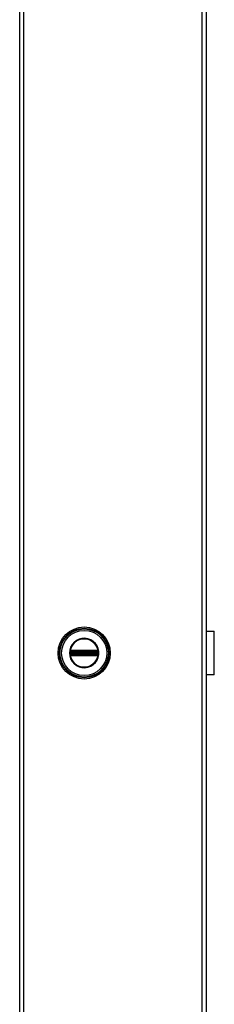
# Model space of a CAD drawing. Header units: inches. Extents: x 0 to 279, y -11 to 181.
# Tile 9 of 21: x 130 to 136, y 84 to 114. Entities that reach past the tile are written whole.
import ezdxf

# ---------------------------------------------------------------- set-up
doc = ezdxf.new("R2010")
doc.units = ezdxf.units.IN
doc.header["$LTSCALE"] = 16.718028
doc.header["$MEASUREMENT"] = 0
doc.layers.add('Visible Edges(ANSI)', color=7, linetype='Continuous', lineweight=25)
doc.layers.add('Visible Tangent Edges(ANSI)', color=7, linetype='Continuous', lineweight=25)

msp = doc.modelspace()

# ---------------------------------------------------------------- linework, layer by layer
at = {"layer": 'Visible Edges(ANSI)'}
for p, q in [((129.9879, 45.903), (129.9879, 143.7035)), ((135.7201, 143.7035), (135.7201, 45.903)), ((135.7201, 95.4717), (135.9724, 95.4717)), ((135.9724, 94.1348), (135.9724, 95.4717)), ((135.7232, 95.0573), (135.7201, 95.0573)), ((135.7232, 95.0573), (135.7232, 95.0051)), ((135.7201, 95.0051), (135.7232, 95.0051)), ((135.7232, 94.6014), (135.7201, 94.6014)), ((135.7201, 94.5492), (135.7232, 94.5492)), ((135.7232, 94.6014), (135.7232, 94.5492)), ((135.9724, 94.1348), (135.7201, 94.1348))]:
    msp.add_line(p, q, dxfattribs=at)
msp.add_circle((131.971, 94.8032), 0.8022, dxfattribs=at)
at = {"layer": 'Visible Tangent Edges(ANSI)'}
for p, q in [((130.1047, 143.7035), (130.1047, 45.903)), ((135.6032, 45.903), (135.6032, 143.7035)), ((131.5302, 94.8032), (131.5176, 94.8032)), ((131.5412, 94.7395), (131.5502, 94.7469)), ((131.5443, 94.8342), (131.5543, 94.8342)), ((131.5443, 94.7723), (131.5543, 94.7723)), ((131.5479, 94.8564), (131.5579, 94.8505)), ((131.5579, 94.756), (131.5479, 94.7501)), ((131.5512, 94.8754), (131.557, 94.8654)), ((131.5512, 94.7311), (131.557, 94.7411)), ((131.5543, 94.7723), (131.5543, 94.8342)), ((131.5657, 94.8342), (131.5543, 94.8342)), ((131.5657, 94.7723), (131.5543, 94.7723)), ((131.5628, 94.8554), (131.557, 94.8654)), ((131.557, 94.7411), (131.5628, 94.7511)), ((131.5657, 94.7723), (131.5657, 94.8342)), ((131.5657, 94.8342), (131.5695, 94.8304)), ((131.5695, 94.7761), (131.5657, 94.7723)), ((131.5692, 94.8804), (131.5693, 94.8688)), ((131.5693, 94.7377), (131.5692, 94.7261)), ((131.5829, 94.8304), (131.5695, 94.8304)), ((131.5695, 94.8304), (131.5695, 94.7761)), ((131.5695, 94.7761), (131.5829, 94.7761)), ((131.5791, 94.8805), (131.5791, 94.8688)), ((132.363, 94.8805), (131.5791, 94.8805)), ((131.5791, 94.8688), (132.363, 94.8688)), ((131.5791, 94.8688), (131.5791, 94.8591)), ((131.5791, 94.8591), (132.363, 94.8591)), ((131.5791, 94.8476), (131.5791, 94.8591)), ((131.5791, 94.8476), (132.363, 94.8476)), ((131.5829, 94.8438), (131.5791, 94.8476)), ((131.5791, 94.7589), (131.5829, 94.7627)), ((132.363, 94.7589), (131.5791, 94.7589)), ((131.5791, 94.7474), (131.5791, 94.7589)), ((132.363, 94.7474), (131.5791, 94.7474)), ((131.5791, 94.7377), (131.5791, 94.7474)), ((131.5791, 94.7377), (131.5791, 94.726)), ((132.363, 94.7377), (131.5791, 94.7377)), ((131.5791, 94.726), (132.363, 94.726)), ((132.3592, 94.8438), (131.5829, 94.8438)), ((131.5829, 94.8438), (131.5829, 94.8304)), ((131.5829, 94.8304), (132.3592, 94.8304)), ((131.5829, 94.7761), (131.5829, 94.8304)), ((132.3592, 94.7761), (131.5829, 94.7761)), ((131.5829, 94.7761), (131.5829, 94.7627)), ((131.5829, 94.7627), (132.3592, 94.7627)), ((132.363, 94.8476), (132.3592, 94.8438)), ((132.3592, 94.8304), (132.3592, 94.8438)), ((132.3592, 94.8304), (132.3592, 94.7761)), ((132.3726, 94.8304), (132.3592, 94.8304)), ((132.3592, 94.7627), (132.3592, 94.7761)), ((132.3592, 94.7761), (132.3726, 94.7761)), ((132.3592, 94.7627), (132.363, 94.7589)), ((132.363, 94.8805), (132.363, 94.8688)), ((132.363, 94.8688), (132.363, 94.8591)), ((132.363, 94.8476), (132.363, 94.8591)), ((132.363, 94.7474), (132.363, 94.7589)), ((132.363, 94.7377), (132.363, 94.7474)), ((132.363, 94.7377), (132.363, 94.726)), ((132.3726, 94.8304), (132.3763, 94.8342)), ((132.3726, 94.7761), (132.3726, 94.8304)), ((132.3763, 94.7723), (132.3726, 94.7761)), ((132.3729, 94.8804), (132.3728, 94.8688)), ((132.3728, 94.7377), (132.3729, 94.7261)), ((132.3878, 94.8342), (132.3763, 94.8342)), ((132.3763, 94.8342), (132.3763, 94.7723)), ((132.3878, 94.7723), (132.3763, 94.7723)), ((132.3851, 94.8654), (132.3793, 94.8554)), ((132.3793, 94.7511), (132.3851, 94.7411)), ((132.3842, 94.8505), (132.3942, 94.8564)), ((132.3942, 94.7501), (132.3842, 94.756)), ((132.3851, 94.8654), (132.3909, 94.8754)), ((132.3851, 94.7411), (132.3909, 94.7311)), ((132.3978, 94.8342), (132.3878, 94.8342)), ((132.3878, 94.8342), (132.3878, 94.7723)), ((132.3978, 94.7723), (132.3878, 94.7723)), ((132.3919, 94.7469), (132.4009, 94.7395)), ((135.7232, 95.0051), (135.7232, 94.6014))]:
    msp.add_line(p, q, dxfattribs=at)
at = {"layer": 'Visible Tangent Edges(ANSI)', "flags": 128}
for points in [[(131.5176, 94.8032), (131.527, 94.7121), (131.5544, 94.6244), (131.5989, 94.5443), (131.6587, 94.4746), (131.7312, 94.4185), (131.8136, 94.378), (131.9024, 94.3553), (131.994, 94.3509), (132.0847, 94.3647), (132.1709, 94.3963), (132.2487, 94.445), (132.3149, 94.5084), (132.3673, 94.5836), (132.4037, 94.6678), (132.4221, 94.7578), (132.4218, 94.8495), (132.4034, 94.9393), (132.3673, 95.0237), (132.3146, 95.0989), (132.2479, 95.162), (132.1702, 95.2106), (132.0843, 95.2422), (131.9935, 95.2559), (131.9017, 95.2513), (131.8128, 95.2281), (131.7306, 95.1875), (131.6582, 95.1314), (131.5986, 95.0617), (131.5542, 94.9814), (131.5268, 94.8941), (131.5176, 94.8032)], [(131.5302, 94.8032), (131.5392, 94.8916), (131.5657, 94.9765), (131.609, 95.0545), (131.6669, 95.1223), (131.7372, 95.1768), (131.8172, 95.2163), (131.9036, 95.2388), (131.9929, 95.2433), (132.0811, 95.23), (132.1646, 95.1992), (132.2402, 95.1521), (132.305, 95.0907), (132.3563, 95.0175), (132.3914, 94.9355), (132.4093, 94.8482), (132.4095, 94.7591), (132.3917, 94.6716), (132.3563, 94.5897), (132.3054, 94.5166), (132.241, 94.4549), (132.1653, 94.4076), (132.0815, 94.3769), (131.9934, 94.3635), (131.9044, 94.3677), (131.818, 94.3899), (131.7379, 94.4292), (131.6674, 94.4837), (131.6093, 94.5515), (131.566, 94.6294), (131.5393, 94.7146), (131.5302, 94.8032)], [(131.5359, 94.834), (131.5358, 94.8314), (131.5357, 94.8289), (131.5356, 94.8263), (131.5355, 94.8238), (131.5355, 94.8212), (131.5354, 94.8186), (131.5354, 94.8161), (131.5353, 94.8135), (131.5353, 94.8109), (131.5353, 94.8084), (131.5352, 94.8058), (131.5352, 94.8032), (131.5352, 94.8007), (131.5353, 94.7981), (131.5353, 94.7956), (131.5353, 94.793), (131.5354, 94.7904), (131.5354, 94.7879), (131.5355, 94.7853), (131.5355, 94.7827), (131.5356, 94.7802), (131.5357, 94.7776), (131.5358, 94.7751), (131.5359, 94.7725)], [(131.5364, 94.8438), (131.5364, 94.8434), (131.5364, 94.8429), (131.5363, 94.8425), (131.5363, 94.8421), (131.5363, 94.8417), (131.5363, 94.8413), (131.5363, 94.8409), (131.5362, 94.8405), (131.5362, 94.8401), (131.5362, 94.8397), (131.5362, 94.8393), (131.5361, 94.8389), (131.5361, 94.8385), (131.5361, 94.8381), (131.5361, 94.8376), (131.5361, 94.8372), (131.536, 94.8368), (131.536, 94.8364), (131.536, 94.836), (131.536, 94.8356), (131.536, 94.8352), (131.5359, 94.8348), (131.5359, 94.8344), (131.5359, 94.834)], [(131.5359, 94.7725), (131.5359, 94.7721), (131.5359, 94.7717), (131.536, 94.7713), (131.536, 94.7709), (131.536, 94.7705), (131.536, 94.7701), (131.536, 94.7697), (131.5361, 94.7693), (131.5361, 94.7689), (131.5361, 94.7684), (131.5361, 94.768), (131.5361, 94.7676), (131.5362, 94.7672), (131.5362, 94.7668), (131.5362, 94.7664), (131.5362, 94.766), (131.5363, 94.7656), (131.5363, 94.7652), (131.5363, 94.7648), (131.5363, 94.7644), (131.5363, 94.764), (131.5364, 94.7636), (131.5364, 94.7631), (131.5364, 94.7627)], [(131.5396, 94.8619), (131.5394, 94.8612), (131.5392, 94.8605), (131.539, 94.8598), (131.5388, 94.8591), (131.5386, 94.8584), (131.5385, 94.8576), (131.5383, 94.8569), (131.5381, 94.8562), (131.538, 94.8554), (131.5378, 94.8547), (131.5377, 94.8539), (131.5375, 94.8531), (131.5374, 94.8524), (131.5373, 94.8516), (131.5372, 94.8508), (131.537, 94.85), (131.5369, 94.8493), (131.5368, 94.8485), (131.5368, 94.8477), (131.5367, 94.8469), (131.5366, 94.8461), (131.5365, 94.8453), (131.5365, 94.8445), (131.5364, 94.8438)], [(131.5364, 94.7627), (131.5365, 94.762), (131.5365, 94.7612), (131.5366, 94.7604), (131.5367, 94.7596), (131.5368, 94.7588), (131.5368, 94.758), (131.5369, 94.7573), (131.5371, 94.7565), (131.5372, 94.7557), (131.5373, 94.7549), (131.5374, 94.7542), (131.5375, 94.7534), (131.5377, 94.7526), (131.5378, 94.7519), (131.538, 94.7511), (131.5381, 94.7504), (131.5383, 94.7496), (131.5385, 94.7489), (131.5386, 94.7481), (131.5388, 94.7474), (131.539, 94.7467), (131.5392, 94.746), (131.5394, 94.7453), (131.5396, 94.7446)], [(131.5412, 94.867), (131.5412, 94.8668), (131.5411, 94.8665), (131.541, 94.8663), (131.5409, 94.8661), (131.5409, 94.8659), (131.5408, 94.8657), (131.5407, 94.8655), (131.5407, 94.8653), (131.5406, 94.8651), (131.5405, 94.8649), (131.5405, 94.8647), (131.5404, 94.8645), (131.5403, 94.8643), (131.5403, 94.8641), (131.5402, 94.8639), (131.5401, 94.8636), (131.5401, 94.8634), (131.54, 94.8632), (131.5399, 94.863), (131.5399, 94.8628), (131.5398, 94.8626), (131.5397, 94.8624), (131.5397, 94.8622), (131.5396, 94.8619)], [(131.5396, 94.7446), (131.5397, 94.7443), (131.5397, 94.7441), (131.5398, 94.7439), (131.5399, 94.7437), (131.5399, 94.7435), (131.54, 94.7433), (131.5401, 94.7431), (131.5401, 94.7429), (131.5402, 94.7426), (131.5403, 94.7424), (131.5403, 94.7422), (131.5404, 94.742), (131.5405, 94.7418), (131.5405, 94.7416), (131.5406, 94.7414), (131.5407, 94.7412), (131.5407, 94.741), (131.5408, 94.7408), (131.5409, 94.7406), (131.5409, 94.7404), (131.541, 94.7402), (131.5411, 94.7399), (131.5412, 94.7397), (131.5412, 94.7395)], [(131.5512, 94.8754), (131.5507, 94.8751), (131.5502, 94.8749), (131.5498, 94.8746), (131.5493, 94.8743), (131.5489, 94.874), (131.5484, 94.8737), (131.548, 94.8733), (131.5475, 94.873), (131.5471, 94.8727), (131.5467, 94.8723), (131.5462, 94.872), (131.5458, 94.8716), (131.5454, 94.8713), (131.545, 94.8709), (131.5446, 94.8705), (131.5442, 94.8702), (131.5438, 94.8698), (131.5434, 94.8694), (131.543, 94.869), (131.5427, 94.8686), (131.5423, 94.8682), (131.5419, 94.8678), (131.5416, 94.8674), (131.5412, 94.867)], [(131.5412, 94.7395), (131.5416, 94.7391), (131.5419, 94.7387), (131.5423, 94.7383), (131.5427, 94.7379), (131.543, 94.7375), (131.5434, 94.7371), (131.5438, 94.7367), (131.5442, 94.7363), (131.5446, 94.736), (131.545, 94.7356), (131.5454, 94.7352), (131.5458, 94.7349), (131.5462, 94.7345), (131.5467, 94.7342), (131.5471, 94.7338), (131.5475, 94.7335), (131.548, 94.7332), (131.5484, 94.7328), (131.5489, 94.7325), (131.5493, 94.7322), (131.5498, 94.7319), (131.5502, 94.7316), (131.5507, 94.7314), (131.5512, 94.7311)], [(131.5443, 94.844), (131.5443, 94.8445), (131.5443, 94.8451), (131.5443, 94.8456), (131.5444, 94.8462), (131.5444, 94.8467), (131.5445, 94.8472), (131.5446, 94.8478), (131.5447, 94.8483), (131.5448, 94.8489), (131.5449, 94.8494), (131.5451, 94.8499), (131.5452, 94.8504), (131.5454, 94.851), (131.5455, 94.8515), (131.5457, 94.852), (131.5459, 94.8525), (131.5461, 94.853), (131.5463, 94.8535), (131.5466, 94.854), (131.5468, 94.8545), (131.5471, 94.8549), (131.5473, 94.8554), (131.5476, 94.8559), (131.5479, 94.8564)], [(131.5443, 94.8342), (131.5443, 94.8346), (131.5443, 94.835), (131.5443, 94.8354), (131.5443, 94.8358), (131.5443, 94.8362), (131.5443, 94.8366), (131.5443, 94.837), (131.5443, 94.8374), (131.5443, 94.8378), (131.5443, 94.8382), (131.5443, 94.8386), (131.5443, 94.839), (131.5443, 94.8394), (131.5443, 94.8398), (131.5443, 94.8402), (131.5443, 94.8407), (131.5443, 94.8411), (131.5443, 94.8415), (131.5443, 94.8419), (131.5443, 94.8423), (131.5443, 94.8427), (131.5443, 94.8431), (131.5443, 94.8436), (131.5443, 94.844)], [(131.5443, 94.7723), (131.5443, 94.7749), (131.5443, 94.7774), (131.5443, 94.78), (131.5444, 94.7826), (131.5444, 94.7852), (131.5444, 94.7878), (131.5444, 94.7903), (131.5444, 94.7929), (131.5444, 94.7955), (131.5444, 94.7981), (131.5444, 94.8007), (131.5444, 94.8032), (131.5444, 94.8058), (131.5444, 94.8084), (131.5444, 94.811), (131.5444, 94.8136), (131.5444, 94.8162), (131.5444, 94.8187), (131.5444, 94.8213), (131.5444, 94.8239), (131.5443, 94.8265), (131.5443, 94.8291), (131.5443, 94.8316), (131.5443, 94.8342)], [(131.5443, 94.7625), (131.5443, 94.7629), (131.5443, 94.7634), (131.5443, 94.7638), (131.5443, 94.7642), (131.5443, 94.7646), (131.5443, 94.765), (131.5443, 94.7654), (131.5443, 94.7658), (131.5443, 94.7663), (131.5443, 94.7667), (131.5443, 94.7671), (131.5443, 94.7675), (131.5443, 94.7679), (131.5443, 94.7683), (131.5443, 94.7687), (131.5443, 94.7691), (131.5443, 94.7695), (131.5443, 94.7699), (131.5443, 94.7703), (131.5443, 94.7707), (131.5443, 94.7711), (131.5443, 94.7715), (131.5443, 94.7719), (131.5443, 94.7723)], [(131.5479, 94.7501), (131.5476, 94.7506), (131.5473, 94.7511), (131.5471, 94.7516), (131.5468, 94.752), (131.5466, 94.7525), (131.5464, 94.753), (131.5461, 94.7535), (131.5459, 94.754), (131.5457, 94.7545), (131.5456, 94.755), (131.5454, 94.7556), (131.5452, 94.7561), (131.5451, 94.7566), (131.5449, 94.7571), (131.5448, 94.7577), (131.5447, 94.7582), (131.5446, 94.7587), (131.5445, 94.7593), (131.5445, 94.7598), (131.5444, 94.7603), (131.5443, 94.7609), (131.5443, 94.7614), (131.5443, 94.762), (131.5443, 94.7625)], [(131.5479, 94.8564), (131.548, 94.8565), (131.548, 94.8566), (131.5481, 94.8568), (131.5482, 94.8569), (131.5483, 94.8571), (131.5484, 94.8572), (131.5485, 94.8573), (131.5486, 94.8575), (131.5487, 94.8576), (131.5488, 94.8578), (131.5489, 94.8579), (131.549, 94.858), (131.5491, 94.8582), (131.5492, 94.8583), (131.5493, 94.8584), (131.5494, 94.8586), (131.5495, 94.8587), (131.5496, 94.8588), (131.5497, 94.859), (131.5498, 94.8591), (131.5499, 94.8592), (131.55, 94.8594), (131.5501, 94.8595), (131.5502, 94.8596)], [(131.5502, 94.7469), (131.5501, 94.747), (131.55, 94.7471), (131.5499, 94.7473), (131.5498, 94.7474), (131.5497, 94.7475), (131.5496, 94.7477), (131.5495, 94.7478), (131.5494, 94.7479), (131.5493, 94.7481), (131.5492, 94.7482), (131.5491, 94.7483), (131.549, 94.7485), (131.5489, 94.7486), (131.5488, 94.7487), (131.5487, 94.7489), (131.5486, 94.749), (131.5485, 94.7492), (131.5484, 94.7493), (131.5483, 94.7494), (131.5482, 94.7496), (131.5481, 94.7497), (131.548, 94.7499), (131.548, 94.75), (131.5479, 94.7501)], [(131.5502, 94.8596), (131.5504, 94.8599), (131.5507, 94.8602), (131.5509, 94.8605), (131.5512, 94.8607), (131.5514, 94.861), (131.5517, 94.8613), (131.552, 94.8616), (131.5522, 94.8618), (131.5525, 94.8621), (131.5528, 94.8623), (131.553, 94.8626), (131.5533, 94.8628), (131.5536, 94.8631), (131.5539, 94.8633), (131.5542, 94.8635), (131.5545, 94.8638), (131.5548, 94.864), (131.5551, 94.8642), (131.5554, 94.8644), (131.5557, 94.8646), (131.556, 94.8648), (131.5563, 94.865), (131.5567, 94.8652), (131.557, 94.8654)], [(131.557, 94.7411), (131.5567, 94.7413), (131.5563, 94.7415), (131.556, 94.7417), (131.5557, 94.7419), (131.5554, 94.7421), (131.5551, 94.7423), (131.5548, 94.7425), (131.5545, 94.7427), (131.5542, 94.743), (131.5539, 94.7432), (131.5536, 94.7434), (131.5533, 94.7437), (131.553, 94.7439), (131.5528, 94.7442), (131.5525, 94.7444), (131.5522, 94.7447), (131.5519, 94.7449), (131.5517, 94.7452), (131.5514, 94.7455), (131.5512, 94.7458), (131.5509, 94.746), (131.5507, 94.7463), (131.5504, 94.7466), (131.5502, 94.7469)], [(131.5692, 94.8804), (131.5684, 94.8804), (131.5676, 94.8803), (131.5668, 94.8803), (131.566, 94.8802), (131.5652, 94.8801), (131.5645, 94.88), (131.5637, 94.8799), (131.5629, 94.8797), (131.5621, 94.8796), (131.5614, 94.8794), (131.5606, 94.8792), (131.5598, 94.879), (131.5591, 94.8788), (131.5583, 94.8786), (131.5576, 94.8783), (131.5569, 94.8781), (131.5561, 94.8778), (131.5554, 94.8775), (131.5547, 94.8772), (131.554, 94.8769), (131.5533, 94.8765), (131.5526, 94.8762), (131.5519, 94.8758), (131.5512, 94.8754)], [(131.5512, 94.7311), (131.5519, 94.7307), (131.5526, 94.7303), (131.5533, 94.73), (131.554, 94.7296), (131.5547, 94.7293), (131.5554, 94.729), (131.5561, 94.7287), (131.5569, 94.7284), (131.5576, 94.7282), (131.5584, 94.7279), (131.5591, 94.7277), (131.5599, 94.7275), (131.5606, 94.7273), (131.5614, 94.7271), (131.5622, 94.7269), (131.5629, 94.7268), (131.5637, 94.7266), (131.5645, 94.7265), (131.5653, 94.7264), (131.566, 94.7263), (131.5668, 94.7262), (131.5676, 94.7262), (131.5684, 94.7261), (131.5692, 94.7261)], [(131.5543, 94.8342), (131.5543, 94.8346), (131.5543, 94.8351), (131.5543, 94.8355), (131.5543, 94.8359), (131.5543, 94.8364), (131.5543, 94.8368), (131.5544, 94.8372), (131.5544, 94.8377), (131.5544, 94.8381), (131.5545, 94.8385), (131.5545, 94.8389), (131.5545, 94.8394), (131.5546, 94.8398), (131.5546, 94.8402), (131.5547, 94.8406), (131.5547, 94.841), (131.5548, 94.8414), (131.5549, 94.8418), (131.5549, 94.8422), (131.555, 94.8426), (131.5551, 94.843), (131.5551, 94.8434), (131.5552, 94.8438), (131.5553, 94.8442)], [(131.5553, 94.7623), (131.5552, 94.7627), (131.5551, 94.7631), (131.5551, 94.7635), (131.555, 94.7639), (131.5549, 94.7643), (131.5549, 94.7647), (131.5548, 94.7651), (131.5547, 94.7655), (131.5547, 94.7659), (131.5546, 94.7663), (131.5546, 94.7667), (131.5545, 94.7671), (131.5545, 94.7676), (131.5545, 94.768), (131.5544, 94.7684), (131.5544, 94.7688), (131.5544, 94.7693), (131.5543, 94.7697), (131.5543, 94.7701), (131.5543, 94.7706), (131.5543, 94.771), (131.5543, 94.7714), (131.5543, 94.7719), (131.5543, 94.7723)], [(131.5553, 94.8442), (131.5553, 94.8445), (131.5554, 94.8447), (131.5555, 94.845), (131.5556, 94.8453), (131.5556, 94.8456), (131.5557, 94.8458), (131.5558, 94.8461), (131.5559, 94.8464), (131.556, 94.8467), (131.5561, 94.8469), (131.5562, 94.8472), (131.5563, 94.8475), (131.5564, 94.8477), (131.5565, 94.848), (131.5566, 94.8483), (131.5568, 94.8485), (131.5569, 94.8488), (131.557, 94.849), (131.5572, 94.8493), (131.5573, 94.8495), (131.5575, 94.8498), (131.5576, 94.85), (131.5578, 94.8503), (131.5579, 94.8505)], [(131.5579, 94.756), (131.5578, 94.7562), (131.5576, 94.7565), (131.5575, 94.7567), (131.5573, 94.757), (131.5572, 94.7572), (131.557, 94.7575), (131.5569, 94.7577), (131.5568, 94.758), (131.5566, 94.7582), (131.5565, 94.7585), (131.5564, 94.7588), (131.5563, 94.759), (131.5562, 94.7593), (131.5561, 94.7596), (131.556, 94.7598), (131.5559, 94.7601), (131.5558, 94.7604), (131.5557, 94.7607), (131.5556, 94.7609), (131.5556, 94.7612), (131.5555, 94.7615), (131.5554, 94.7618), (131.5553, 94.762), (131.5553, 94.7623)], [(131.557, 94.8654), (131.5575, 94.8657), (131.5579, 94.8659), (131.5584, 94.8662), (131.5589, 94.8664), (131.5594, 94.8666), (131.5599, 94.8668), (131.5604, 94.867), (131.5609, 94.8672), (131.5614, 94.8674), (131.5619, 94.8676), (131.5624, 94.8677), (131.5629, 94.8679), (131.5634, 94.868), (131.564, 94.8681), (131.5645, 94.8683), (131.565, 94.8684), (131.5656, 94.8685), (131.5661, 94.8685), (131.5666, 94.8686), (131.5672, 94.8687), (131.5677, 94.8687), (131.5682, 94.8687), (131.5688, 94.8688), (131.5693, 94.8688)], [(131.5693, 94.7377), (131.5688, 94.7377), (131.5683, 94.7378), (131.5677, 94.7378), (131.5672, 94.7378), (131.5666, 94.7379), (131.5661, 94.738), (131.5656, 94.738), (131.565, 94.7381), (131.5645, 94.7382), (131.564, 94.7384), (131.5635, 94.7385), (131.5629, 94.7386), (131.5624, 94.7388), (131.5619, 94.7389), (131.5614, 94.7391), (131.5609, 94.7393), (131.5604, 94.7395), (131.5599, 94.7397), (131.5594, 94.7399), (131.5589, 94.7401), (131.5584, 94.7403), (131.5579, 94.7406), (131.5575, 94.7408), (131.557, 94.7411)], [(131.5628, 94.8554), (131.563, 94.8555), (131.5633, 94.8557), (131.5635, 94.8559), (131.5638, 94.856), (131.564, 94.8561), (131.5643, 94.8563), (131.5645, 94.8564), (131.5648, 94.8565), (131.5651, 94.8567), (131.5653, 94.8568), (131.5656, 94.8569), (131.5658, 94.857), (131.5661, 94.8571), (131.5664, 94.8572), (131.5667, 94.8573), (131.5669, 94.8574), (131.5672, 94.8575), (131.5675, 94.8576), (131.5677, 94.8577), (131.568, 94.8578), (131.5683, 94.8578), (131.5686, 94.8579), (131.5689, 94.858), (131.5691, 94.858)], [(131.5691, 94.7485), (131.5689, 94.7485), (131.5686, 94.7486), (131.5683, 94.7487), (131.568, 94.7487), (131.5677, 94.7488), (131.5675, 94.7489), (131.5672, 94.749), (131.5669, 94.7491), (131.5667, 94.7492), (131.5664, 94.7493), (131.5661, 94.7494), (131.5658, 94.7495), (131.5656, 94.7496), (131.5653, 94.7497), (131.5651, 94.7498), (131.5648, 94.75), (131.5645, 94.7501), (131.5643, 94.7502), (131.564, 94.7504), (131.5638, 94.7505), (131.5635, 94.7506), (131.5633, 94.7508), (131.563, 94.751), (131.5628, 94.7511)], [(131.5691, 94.858), (131.5695, 94.8581), (131.5699, 94.8582), (131.5703, 94.8582), (131.5707, 94.8583), (131.5711, 94.8584), (131.5715, 94.8584), (131.5719, 94.8585), (131.5723, 94.8586), (131.5727, 94.8586), (131.5731, 94.8587), (131.5735, 94.8587), (131.574, 94.8588), (131.5744, 94.8588), (131.5748, 94.8589), (131.5752, 94.8589), (131.5757, 94.8589), (131.5761, 94.859), (131.5765, 94.859), (131.5769, 94.859), (131.5774, 94.859), (131.5778, 94.859), (131.5782, 94.859), (131.5787, 94.8591), (131.5791, 94.8591)], [(131.5791, 94.7474), (131.5787, 94.7474), (131.5782, 94.7474), (131.5778, 94.7475), (131.5774, 94.7475), (131.5769, 94.7475), (131.5765, 94.7475), (131.5761, 94.7475), (131.5757, 94.7476), (131.5752, 94.7476), (131.5748, 94.7476), (131.5744, 94.7477), (131.574, 94.7477), (131.5736, 94.7478), (131.5731, 94.7478), (131.5727, 94.7479), (131.5723, 94.7479), (131.5719, 94.748), (131.5715, 94.7481), (131.5711, 94.7481), (131.5707, 94.7482), (131.5703, 94.7483), (131.5699, 94.7483), (131.5695, 94.7484), (131.5691, 94.7485)], [(131.5791, 94.8805), (131.5787, 94.8805), (131.5783, 94.8805), (131.5779, 94.8805), (131.5774, 94.8805), (131.577, 94.8805), (131.5766, 94.8805), (131.5762, 94.8805), (131.5758, 94.8805), (131.5754, 94.8805), (131.575, 94.8805), (131.5745, 94.8805), (131.5741, 94.8804), (131.5737, 94.8804), (131.5733, 94.8804), (131.5729, 94.8804), (131.5725, 94.8804), (131.5721, 94.8804), (131.5716, 94.8804), (131.5712, 94.8804), (131.5708, 94.8804), (131.5704, 94.8804), (131.57, 94.8804), (131.5696, 94.8804), (131.5692, 94.8804)], [(131.5692, 94.7261), (131.5696, 94.7261), (131.57, 94.7261), (131.5704, 94.7261), (131.5708, 94.7261), (131.5712, 94.7261), (131.5716, 94.7261), (131.5721, 94.7261), (131.5725, 94.7261), (131.5729, 94.7261), (131.5733, 94.7261), (131.5737, 94.7261), (131.5741, 94.726), (131.5745, 94.726), (131.575, 94.726), (131.5754, 94.726), (131.5758, 94.726), (131.5762, 94.726), (131.5766, 94.726), (131.577, 94.726), (131.5774, 94.726), (131.5779, 94.726), (131.5783, 94.726), (131.5787, 94.726), (131.5791, 94.726)], [(131.5693, 94.8688), (131.5698, 94.8688), (131.5702, 94.8688), (131.5706, 94.8688), (131.571, 94.8688), (131.5714, 94.8688), (131.5718, 94.8688), (131.5722, 94.8688), (131.5727, 94.8688), (131.5731, 94.8688), (131.5735, 94.8688), (131.5739, 94.8688), (131.5743, 94.8688), (131.5747, 94.8688), (131.5751, 94.8688), (131.5755, 94.8688), (131.5759, 94.8688), (131.5763, 94.8688), (131.5767, 94.8688), (131.5771, 94.8688), (131.5775, 94.8688), (131.5779, 94.8688), (131.5783, 94.8688), (131.5787, 94.8688), (131.5791, 94.8688)], [(131.5791, 94.7377), (131.5787, 94.7377), (131.5783, 94.7377), (131.5779, 94.7377), (131.5775, 94.7377), (131.5771, 94.7377), (131.5767, 94.7377), (131.5763, 94.7377), (131.5759, 94.7377), (131.5755, 94.7377), (131.5751, 94.7377), (131.5747, 94.7377), (131.5743, 94.7377), (131.5739, 94.7377), (131.5735, 94.7377), (131.5731, 94.7377), (131.5727, 94.7377), (131.5722, 94.7377), (131.5718, 94.7377), (131.5714, 94.7377), (131.571, 94.7377), (131.5706, 94.7377), (131.5702, 94.7377), (131.5698, 94.7377), (131.5693, 94.7377)], [(132.3729, 94.8804), (132.3725, 94.8804), (132.3721, 94.8804), (132.3717, 94.8804), (132.3713, 94.8804), (132.3709, 94.8804), (132.3704, 94.8804), (132.37, 94.8804), (132.3696, 94.8804), (132.3692, 94.8804), (132.3688, 94.8804), (132.3684, 94.8804), (132.368, 94.8804), (132.3675, 94.8805), (132.3671, 94.8805), (132.3667, 94.8805), (132.3663, 94.8805), (132.3659, 94.8805), (132.3655, 94.8805), (132.3651, 94.8805), (132.3646, 94.8805), (132.3642, 94.8805), (132.3638, 94.8805), (132.3634, 94.8805), (132.363, 94.8805)], [(132.363, 94.8688), (132.3634, 94.8688), (132.3638, 94.8688), (132.3642, 94.8688), (132.3646, 94.8688), (132.365, 94.8688), (132.3654, 94.8688), (132.3658, 94.8688), (132.3662, 94.8688), (132.3666, 94.8688), (132.367, 94.8688), (132.3674, 94.8688), (132.3678, 94.8688), (132.3682, 94.8688), (132.3686, 94.8688), (132.369, 94.8688), (132.3694, 94.8688), (132.3698, 94.8688), (132.3703, 94.8688), (132.3707, 94.8688), (132.3711, 94.8688), (132.3715, 94.8688), (132.3719, 94.8688), (132.3723, 94.8688), (132.3728, 94.8688)], [(132.363, 94.8591), (132.3634, 94.8591), (132.3639, 94.859), (132.3643, 94.859), (132.3647, 94.859), (132.3651, 94.859), (132.3656, 94.859), (132.366, 94.859), (132.3664, 94.8589), (132.3669, 94.8589), (132.3673, 94.8589), (132.3677, 94.8588), (132.3681, 94.8588), (132.3685, 94.8587), (132.3689, 94.8587), (132.3694, 94.8586), (132.3698, 94.8586), (132.3702, 94.8585), (132.3706, 94.8584), (132.371, 94.8584), (132.3714, 94.8583), (132.3718, 94.8582), (132.3722, 94.8582), (132.3726, 94.8581), (132.3729, 94.858)], [(132.3729, 94.7485), (132.3726, 94.7484), (132.3722, 94.7483), (132.3718, 94.7483), (132.3714, 94.7482), (132.371, 94.7481), (132.3706, 94.7481), (132.3702, 94.748), (132.3698, 94.7479), (132.3694, 94.7479), (132.369, 94.7478), (132.3685, 94.7478), (132.3681, 94.7477), (132.3677, 94.7477), (132.3673, 94.7476), (132.3669, 94.7476), (132.3664, 94.7476), (132.366, 94.7475), (132.3656, 94.7475), (132.3651, 94.7475), (132.3647, 94.7475), (132.3643, 94.7475), (132.3639, 94.7474), (132.3634, 94.7474), (132.363, 94.7474)], [(132.3728, 94.7377), (132.3723, 94.7377), (132.3719, 94.7377), (132.3715, 94.7377), (132.3711, 94.7377), (132.3707, 94.7377), (132.3703, 94.7377), (132.3698, 94.7377), (132.3694, 94.7377), (132.369, 94.7377), (132.3686, 94.7377), (132.3682, 94.7377), (132.3678, 94.7377), (132.3674, 94.7377), (132.367, 94.7377), (132.3666, 94.7377), (132.3662, 94.7377), (132.3658, 94.7377), (132.3654, 94.7377), (132.365, 94.7377), (132.3646, 94.7377), (132.3642, 94.7377), (132.3638, 94.7377), (132.3634, 94.7377), (132.363, 94.7377)], [(132.363, 94.726), (132.3634, 94.726), (132.3638, 94.726), (132.3642, 94.726), (132.3646, 94.726), (132.3651, 94.726), (132.3655, 94.726), (132.3659, 94.726), (132.3663, 94.726), (132.3667, 94.726), (132.3671, 94.726), (132.3675, 94.726), (132.368, 94.726), (132.3684, 94.7261), (132.3688, 94.7261), (132.3692, 94.7261), (132.3696, 94.7261), (132.37, 94.7261), (132.3704, 94.7261), (132.3709, 94.7261), (132.3713, 94.7261), (132.3717, 94.7261), (132.3721, 94.7261), (132.3725, 94.7261), (132.3729, 94.7261)], [(132.3728, 94.8688), (132.3733, 94.8688), (132.3738, 94.8687), (132.3744, 94.8687), (132.3749, 94.8687), (132.3755, 94.8686), (132.376, 94.8685), (132.3765, 94.8685), (132.3771, 94.8684), (132.3776, 94.8683), (132.3781, 94.8681), (132.3787, 94.868), (132.3792, 94.8679), (132.3797, 94.8677), (132.3802, 94.8676), (132.3807, 94.8674), (132.3812, 94.8672), (132.3817, 94.867), (132.3822, 94.8668), (132.3827, 94.8666), (132.3832, 94.8664), (132.3837, 94.8662), (132.3842, 94.8659), (132.3846, 94.8657), (132.3851, 94.8654)], [(132.3851, 94.7411), (132.3846, 94.7408), (132.3842, 94.7406), (132.3837, 94.7403), (132.3832, 94.7401), (132.3827, 94.7399), (132.3822, 94.7397), (132.3817, 94.7395), (132.3812, 94.7393), (132.3807, 94.7391), (132.3802, 94.7389), (132.3797, 94.7388), (132.3792, 94.7386), (132.3787, 94.7385), (132.3781, 94.7384), (132.3776, 94.7382), (132.3771, 94.7381), (132.3765, 94.738), (132.376, 94.738), (132.3755, 94.7379), (132.3749, 94.7378), (132.3744, 94.7378), (132.3738, 94.7378), (132.3733, 94.7377), (132.3728, 94.7377)], [(132.3909, 94.8754), (132.3902, 94.8758), (132.3895, 94.8762), (132.3888, 94.8765), (132.3881, 94.8769), (132.3874, 94.8772), (132.3867, 94.8775), (132.386, 94.8778), (132.3852, 94.8781), (132.3845, 94.8783), (132.3838, 94.8786), (132.383, 94.8788), (132.3822, 94.879), (132.3815, 94.8792), (132.3807, 94.8794), (132.38, 94.8796), (132.3792, 94.8797), (132.3784, 94.8799), (132.3776, 94.88), (132.3768, 94.8801), (132.3761, 94.8802), (132.3753, 94.8803), (132.3745, 94.8803), (132.3737, 94.8804), (132.3729, 94.8804)], [(132.3729, 94.858), (132.3732, 94.858), (132.3735, 94.8579), (132.3738, 94.8578), (132.3741, 94.8578), (132.3743, 94.8577), (132.3746, 94.8576), (132.3749, 94.8575), (132.3752, 94.8574), (132.3754, 94.8573), (132.3757, 94.8572), (132.376, 94.8571), (132.3762, 94.857), (132.3765, 94.8569), (132.3768, 94.8568), (132.377, 94.8567), (132.3773, 94.8565), (132.3776, 94.8564), (132.3778, 94.8563), (132.3781, 94.8561), (132.3783, 94.856), (132.3786, 94.8559), (132.3788, 94.8557), (132.3791, 94.8555), (132.3793, 94.8554)], [(132.3793, 94.7511), (132.3791, 94.751), (132.3788, 94.7508), (132.3786, 94.7506), (132.3783, 94.7505), (132.3781, 94.7504), (132.3778, 94.7502), (132.3776, 94.7501), (132.3773, 94.75), (132.377, 94.7498), (132.3768, 94.7497), (132.3765, 94.7496), (132.3762, 94.7495), (132.376, 94.7494), (132.3757, 94.7493), (132.3754, 94.7492), (132.3752, 94.7491), (132.3749, 94.749), (132.3746, 94.7489), (132.3743, 94.7488), (132.3741, 94.7487), (132.3738, 94.7487), (132.3735, 94.7486), (132.3732, 94.7485), (132.3729, 94.7485)], [(132.3729, 94.7261), (132.3737, 94.7261), (132.3745, 94.7262), (132.3753, 94.7262), (132.3761, 94.7263), (132.3768, 94.7264), (132.3776, 94.7265), (132.3784, 94.7266), (132.3792, 94.7267), (132.3799, 94.7269), (132.3807, 94.7271), (132.3815, 94.7272), (132.3822, 94.7275), (132.383, 94.7277), (132.3838, 94.7279), (132.3845, 94.7281), (132.3852, 94.7284), (132.386, 94.7287), (132.3867, 94.729), (132.3874, 94.7293), (132.3881, 94.7296), (132.3888, 94.73), (132.3895, 94.7303), (132.3902, 94.7307), (132.3909, 94.7311)], [(132.3842, 94.8505), (132.3843, 94.8503), (132.3845, 94.85), (132.3846, 94.8498), (132.3848, 94.8495), (132.3849, 94.8493), (132.385, 94.849), (132.3852, 94.8488), (132.3853, 94.8485), (132.3854, 94.8483), (132.3856, 94.848), (132.3857, 94.8477), (132.3858, 94.8475), (132.3859, 94.8472), (132.386, 94.8469), (132.3861, 94.8467), (132.3862, 94.8464), (132.3863, 94.8461), (132.3864, 94.8458), (132.3865, 94.8456), (132.3865, 94.8453), (132.3866, 94.845), (132.3867, 94.8447), (132.3867, 94.8445), (132.3868, 94.8442)], [(132.3868, 94.7623), (132.3867, 94.762), (132.3867, 94.7618), (132.3866, 94.7615), (132.3865, 94.7612), (132.3865, 94.7609), (132.3864, 94.7607), (132.3863, 94.7604), (132.3862, 94.7601), (132.3861, 94.7598), (132.386, 94.7596), (132.3859, 94.7593), (132.3858, 94.759), (132.3857, 94.7588), (132.3856, 94.7585), (132.3854, 94.7582), (132.3853, 94.758), (132.3852, 94.7577), (132.385, 94.7575), (132.3849, 94.7572), (132.3848, 94.757), (132.3846, 94.7567), (132.3845, 94.7565), (132.3843, 94.7562), (132.3842, 94.756)], [(132.3851, 94.8654), (132.3854, 94.8652), (132.3857, 94.865), (132.3861, 94.8648), (132.3864, 94.8646), (132.3867, 94.8644), (132.387, 94.8642), (132.3873, 94.864), (132.3876, 94.8638), (132.3879, 94.8635), (132.3882, 94.8633), (132.3885, 94.8631), (132.3888, 94.8628), (132.389, 94.8626), (132.3893, 94.8623), (132.3896, 94.8621), (132.3899, 94.8618), (132.3901, 94.8616), (132.3904, 94.8613), (132.3907, 94.861), (132.3909, 94.8607), (132.3912, 94.8605), (132.3914, 94.8602), (132.3917, 94.8599), (132.3919, 94.8596)], [(132.3919, 94.7469), (132.3917, 94.7466), (132.3914, 94.7463), (132.3912, 94.746), (132.3909, 94.7458), (132.3907, 94.7455), (132.3904, 94.7452), (132.3901, 94.7449), (132.3899, 94.7447), (132.3896, 94.7444), (132.3893, 94.7442), (132.389, 94.7439), (132.3888, 94.7437), (132.3885, 94.7434), (132.3882, 94.7432), (132.3879, 94.743), (132.3876, 94.7427), (132.3873, 94.7425), (132.387, 94.7423), (132.3867, 94.7421), (132.3864, 94.7419), (132.3861, 94.7417), (132.3857, 94.7415), (132.3854, 94.7413), (132.3851, 94.7411)], [(132.3868, 94.8442), (132.3869, 94.8438), (132.3869, 94.8434), (132.387, 94.843), (132.3871, 94.8426), (132.3872, 94.8422), (132.3872, 94.8418), (132.3873, 94.8414), (132.3873, 94.841), (132.3874, 94.8406), (132.3874, 94.8402), (132.3875, 94.8398), (132.3875, 94.8394), (132.3876, 94.8389), (132.3876, 94.8385), (132.3877, 94.8381), (132.3877, 94.8377), (132.3877, 94.8372), (132.3878, 94.8368), (132.3878, 94.8364), (132.3878, 94.8359), (132.3878, 94.8355), (132.3878, 94.8351), (132.3878, 94.8346), (132.3878, 94.8342)], [(132.3878, 94.7723), (132.3878, 94.7719), (132.3878, 94.7714), (132.3878, 94.771), (132.3878, 94.7706), (132.3878, 94.7701), (132.3878, 94.7697), (132.3877, 94.7693), (132.3877, 94.7688), (132.3877, 94.7684), (132.3876, 94.768), (132.3876, 94.7676), (132.3875, 94.7671), (132.3875, 94.7667), (132.3874, 94.7663), (132.3874, 94.7659), (132.3873, 94.7655), (132.3873, 94.7651), (132.3872, 94.7647), (132.3872, 94.7643), (132.3871, 94.7639), (132.387, 94.7635), (132.3869, 94.7631), (132.3869, 94.7627), (132.3868, 94.7623)], [(132.4009, 94.867), (132.4005, 94.8674), (132.4002, 94.8678), (132.3998, 94.8682), (132.3994, 94.8686), (132.399, 94.869), (132.3987, 94.8694), (132.3983, 94.8698), (132.3979, 94.8702), (132.3975, 94.8705), (132.3971, 94.8709), (132.3967, 94.8713), (132.3963, 94.8716), (132.3958, 94.872), (132.3954, 94.8723), (132.395, 94.8727), (132.3945, 94.873), (132.3941, 94.8733), (132.3937, 94.8737), (132.3932, 94.874), (132.3928, 94.8743), (132.3923, 94.8746), (132.3918, 94.8749), (132.3914, 94.8751), (132.3909, 94.8754)], [(132.3909, 94.7311), (132.3914, 94.7314), (132.3918, 94.7316), (132.3923, 94.7319), (132.3928, 94.7322), (132.3932, 94.7325), (132.3937, 94.7328), (132.3941, 94.7332), (132.3946, 94.7335), (132.395, 94.7338), (132.3954, 94.7342), (132.3958, 94.7345), (132.3963, 94.7349), (132.3967, 94.7352), (132.3971, 94.7356), (132.3975, 94.736), (132.3979, 94.7363), (132.3983, 94.7367), (132.3987, 94.7371), (132.3991, 94.7375), (132.3994, 94.7379), (132.3998, 94.7383), (132.4002, 94.7387), (132.4005, 94.7391), (132.4009, 94.7395)], [(132.3919, 94.8596), (132.392, 94.8595), (132.3921, 94.8594), (132.3922, 94.8592), (132.3923, 94.8591), (132.3924, 94.859), (132.3925, 94.8588), (132.3926, 94.8587), (132.3927, 94.8586), (132.3928, 94.8584), (132.3929, 94.8583), (132.393, 94.8582), (132.3931, 94.858), (132.3932, 94.8579), (132.3933, 94.8578), (132.3934, 94.8576), (132.3935, 94.8575), (132.3936, 94.8573), (132.3937, 94.8572), (132.3938, 94.8571), (132.3939, 94.8569), (132.394, 94.8568), (132.394, 94.8566), (132.3941, 94.8565), (132.3942, 94.8564)], [(132.3942, 94.7501), (132.3941, 94.75), (132.394, 94.7499), (132.394, 94.7497), (132.3939, 94.7496), (132.3938, 94.7494), (132.3937, 94.7493), (132.3936, 94.7492), (132.3935, 94.749), (132.3934, 94.7489), (132.3933, 94.7487), (132.3932, 94.7486), (132.3931, 94.7485), (132.393, 94.7483), (132.3929, 94.7482), (132.3928, 94.7481), (132.3927, 94.7479), (132.3926, 94.7478), (132.3925, 94.7477), (132.3924, 94.7475), (132.3923, 94.7474), (132.3922, 94.7473), (132.3921, 94.7471), (132.392, 94.747), (132.3919, 94.7469)], [(132.3942, 94.8564), (132.3945, 94.8559), (132.3948, 94.8554), (132.395, 94.8549), (132.3953, 94.8545), (132.3955, 94.854), (132.3957, 94.8535), (132.396, 94.853), (132.3962, 94.8525), (132.3964, 94.852), (132.3965, 94.8515), (132.3967, 94.851), (132.3969, 94.8504), (132.397, 94.8499), (132.3972, 94.8494), (132.3973, 94.8489), (132.3974, 94.8483), (132.3975, 94.8478), (132.3976, 94.8472), (132.3976, 94.8467), (132.3977, 94.8462), (132.3977, 94.8456), (132.3978, 94.8451), (132.3978, 94.8445), (132.3978, 94.844)], [(132.3978, 94.7625), (132.3978, 94.762), (132.3978, 94.7614), (132.3977, 94.7609), (132.3977, 94.7603), (132.3976, 94.7598), (132.3976, 94.7593), (132.3975, 94.7587), (132.3974, 94.7582), (132.3973, 94.7577), (132.3971, 94.7571), (132.397, 94.7566), (132.3969, 94.7561), (132.3967, 94.7556), (132.3965, 94.755), (132.3963, 94.7545), (132.3962, 94.754), (132.3959, 94.7535), (132.3957, 94.753), (132.3955, 94.7525), (132.3953, 94.752), (132.395, 94.7516), (132.3948, 94.7511), (132.3945, 94.7506), (132.3942, 94.7501)], [(132.3978, 94.8342), (132.3978, 94.8316), (132.3978, 94.8291), (132.3977, 94.8265), (132.3977, 94.8239), (132.3977, 94.8213), (132.3977, 94.8187), (132.3977, 94.8162), (132.3977, 94.8136), (132.3977, 94.811), (132.3977, 94.8084), (132.3977, 94.8058), (132.3977, 94.8032), (132.3977, 94.8007), (132.3977, 94.7981), (132.3977, 94.7955), (132.3977, 94.7929), (132.3977, 94.7903), (132.3977, 94.7878), (132.3977, 94.7852), (132.3977, 94.7826), (132.3977, 94.78), (132.3978, 94.7774), (132.3978, 94.7749), (132.3978, 94.7723)], [(132.3978, 94.844), (132.3978, 94.8436), (132.3978, 94.8431), (132.3978, 94.8427), (132.3978, 94.8423), (132.3978, 94.8419), (132.3978, 94.8415), (132.3978, 94.8411), (132.3978, 94.8407), (132.3978, 94.8402), (132.3978, 94.8398), (132.3978, 94.8394), (132.3978, 94.839), (132.3978, 94.8386), (132.3978, 94.8382), (132.3978, 94.8378), (132.3978, 94.8374), (132.3978, 94.837), (132.3978, 94.8366), (132.3978, 94.8362), (132.3978, 94.8358), (132.3978, 94.8354), (132.3978, 94.835), (132.3978, 94.8346), (132.3978, 94.8342)], [(132.3978, 94.7723), (132.3978, 94.7719), (132.3978, 94.7715), (132.3978, 94.7711), (132.3978, 94.7707), (132.3978, 94.7703), (132.3978, 94.7699), (132.3978, 94.7695), (132.3978, 94.7691), (132.3978, 94.7687), (132.3978, 94.7683), (132.3978, 94.7679), (132.3978, 94.7675), (132.3978, 94.7671), (132.3978, 94.7667), (132.3978, 94.7663), (132.3978, 94.7658), (132.3978, 94.7654), (132.3978, 94.765), (132.3978, 94.7646), (132.3978, 94.7642), (132.3978, 94.7638), (132.3978, 94.7634), (132.3978, 94.7629), (132.3978, 94.7625)], [(132.4025, 94.8619), (132.4024, 94.8622), (132.4024, 94.8624), (132.4023, 94.8626), (132.4022, 94.8628), (132.4022, 94.863), (132.4021, 94.8632), (132.402, 94.8634), (132.402, 94.8636), (132.4019, 94.8639), (132.4018, 94.8641), (132.4018, 94.8643), (132.4017, 94.8645), (132.4016, 94.8647), (132.4016, 94.8649), (132.4015, 94.8651), (132.4014, 94.8653), (132.4014, 94.8655), (132.4013, 94.8657), (132.4012, 94.8659), (132.4011, 94.8661), (132.4011, 94.8663), (132.401, 94.8665), (132.4009, 94.8668), (132.4009, 94.867)], [(132.4009, 94.7395), (132.4009, 94.7397), (132.401, 94.7399), (132.4011, 94.7402), (132.4011, 94.7404), (132.4012, 94.7406), (132.4013, 94.7408), (132.4014, 94.741), (132.4014, 94.7412), (132.4015, 94.7414), (132.4016, 94.7416), (132.4016, 94.7418), (132.4017, 94.742), (132.4018, 94.7422), (132.4018, 94.7424), (132.4019, 94.7426), (132.402, 94.7429), (132.402, 94.7431), (132.4021, 94.7433), (132.4022, 94.7435), (132.4022, 94.7437), (132.4023, 94.7439), (132.4024, 94.7441), (132.4024, 94.7443), (132.4025, 94.7446)], [(132.4057, 94.8438), (132.4056, 94.8445), (132.4056, 94.8453), (132.4055, 94.8461), (132.4054, 94.8469), (132.4053, 94.8477), (132.4052, 94.8485), (132.4051, 94.8493), (132.405, 94.85), (132.4049, 94.8508), (132.4048, 94.8516), (132.4047, 94.8524), (132.4046, 94.8531), (132.4044, 94.8539), (132.4043, 94.8547), (132.4041, 94.8554), (132.404, 94.8562), (132.4038, 94.8569), (132.4036, 94.8576), (132.4034, 94.8584), (132.4033, 94.8591), (132.4031, 94.8598), (132.4029, 94.8605), (132.4027, 94.8612), (132.4025, 94.8619)], [(132.4025, 94.7446), (132.4027, 94.7453), (132.4029, 94.746), (132.4031, 94.7467), (132.4033, 94.7474), (132.4034, 94.7481), (132.4036, 94.7489), (132.4038, 94.7496), (132.404, 94.7504), (132.4041, 94.7511), (132.4043, 94.7519), (132.4044, 94.7526), (132.4045, 94.7534), (132.4047, 94.7542), (132.4048, 94.7549), (132.4049, 94.7557), (132.405, 94.7565), (132.4051, 94.7573), (132.4052, 94.758), (132.4053, 94.7588), (132.4054, 94.7596), (132.4055, 94.7604), (132.4056, 94.7612), (132.4056, 94.762), (132.4057, 94.7627)], [(132.4062, 94.834), (132.4062, 94.8344), (132.4062, 94.8348), (132.4061, 94.8352), (132.4061, 94.8356), (132.4061, 94.836), (132.4061, 94.8364), (132.4061, 94.8368), (132.406, 94.8372), (132.406, 94.8376), (132.406, 94.8381), (132.406, 94.8385), (132.406, 94.8389), (132.4059, 94.8393), (132.4059, 94.8397), (132.4059, 94.8401), (132.4059, 94.8405), (132.4058, 94.8409), (132.4058, 94.8413), (132.4058, 94.8417), (132.4058, 94.8421), (132.4057, 94.8425), (132.4057, 94.8429), (132.4057, 94.8434), (132.4057, 94.8438)], [(132.4057, 94.7627), (132.4057, 94.7631), (132.4057, 94.7636), (132.4057, 94.764), (132.4058, 94.7644), (132.4058, 94.7648), (132.4058, 94.7652), (132.4058, 94.7656), (132.4059, 94.766), (132.4059, 94.7664), (132.4059, 94.7668), (132.4059, 94.7672), (132.406, 94.7676), (132.406, 94.768), (132.406, 94.7684), (132.406, 94.7689), (132.406, 94.7693), (132.4061, 94.7697), (132.4061, 94.7701), (132.4061, 94.7705), (132.4061, 94.7709), (132.4061, 94.7713), (132.4062, 94.7717), (132.4062, 94.7721), (132.4062, 94.7725)], [(132.4062, 94.7725), (132.4063, 94.7751), (132.4064, 94.7776), (132.4065, 94.7802), (132.4066, 94.7827), (132.4066, 94.7853), (132.4067, 94.7879), (132.4067, 94.7904), (132.4068, 94.793), (132.4068, 94.7956), (132.4068, 94.7981), (132.4068, 94.8007), (132.4068, 94.8032), (132.4068, 94.8058), (132.4068, 94.8084), (132.4068, 94.8109), (132.4068, 94.8135), (132.4067, 94.8161), (132.4067, 94.8186), (132.4066, 94.8212), (132.4066, 94.8238), (132.4065, 94.8263), (132.4064, 94.8289), (132.4063, 94.8314), (132.4062, 94.834)]]:
    msp.add_lwpolyline(points, dxfattribs=at)
at = {"layer": 'Visible Tangent Edges(ANSI)'}
for radius in [0.7619, 0.7444, 0.6963]:
    msp.add_circle((131.971, 94.8032), radius, dxfattribs=at)
for centre, radius, start, end in [((131.971, 94.8032), 0.4345, 8.43064, 171.56936), ((131.971, 94.8032), 0.4345, 188.43064, 351.56936), ((131.5829, 94.8304), 0.0134, 90, 179.93022), ((131.5829, 94.7761), 0.0134, 180, 269.93022), ((132.3592, 94.8304), 0.0134, 0, 89.93022), ((132.3592, 94.7761), 0.0134, 270, 359.93022)]:
    msp.add_arc(centre, radius, start, end, dxfattribs=at)
for centre, major_axis, ratio, start_param, end_param in [((131.5325, 94.8342), (-0.0134, -0.0002), 0.0217964, 1.8302501, 2.6580747), ((131.5325, 94.7723), (-0.0134, 0.0002), 0.0217964, 3.6251107, 4.4529352), ((131.5324, 94.8441), (-0.0134, 0), 0.0299207, 1.8730327, 2.6595883), ((131.5324, 94.7624), (-0.0134, 0), 0.0299207, 3.623597, 4.4101526), ((131.5378, 94.8622), (-0.0113, 0.0071), 0.056036, 3.6580712, 4.5880998), ((131.5378, 94.7443), (-0.0113, -0.0071), 0.056036, 1.6950855, 2.6251141), ((131.5561, 94.8438), (0.0134, 0), 0.0264571, 1.6338373, 2.6596394), ((131.5561, 94.7627), (-0.0134, 0), 0.0264571, 0.4819532, 1.5077554), ((131.5695, 94.8438), (-0.00947, 0.00947), 0.9987828, 6.023109, 6.5432616), ((131.5791, 94.8342), (-0.0189, 0.0189), 0.9987828, 6.1542512, 6.4121194), ((131.5695, 94.7627), (-0.00947, -0.00947), 0.9987828, 6.023109, 6.5432616), ((131.5791, 94.7723), (-0.0189, -0.0189), 0.9987828, 6.1542512, 6.4121194), ((131.5791, 94.8342), (-0.00949, 0.00949), 0.9963586, 5.4983961, 7.0679745), ((131.5791, 94.7723), (-0.00949, -0.00949), 0.9963586, 5.4983961, 7.0679745), ((131.5695, 94.8572), (0, 0.0134), 0.0264571, 0.5211047, 1.5077554), ((131.5695, 94.7493), (0, 0.0134), 0.0264571, 1.6338373, 2.620488), ((132.363, 94.8342), (0.00949, 0.00949), 0.9963586, 5.4983961, 7.0679745), ((132.363, 94.7723), (0.00949, -0.00949), 0.9963586, 5.4983961, 7.0679745), ((132.3726, 94.8572), (0, -0.0134), 0.0264571, 1.6338373, 2.620488), ((132.3726, 94.7493), (0, -0.0134), 0.0264571, 0.5211047, 1.5077554), ((132.3726, 94.8438), (0.00947, 0.00947), 0.9987828, 6.023109, 6.5432616), ((132.363, 94.8342), (0.0189, 0.0189), 0.9987828, 6.1542512, 6.4121194), ((132.3726, 94.7627), (0.00947, -0.00947), 0.9987828, 6.023109, 6.5432616), ((132.363, 94.7723), (0.0189, -0.0189), 0.9987828, 6.1542512, 6.4121194), ((132.386, 94.8438), (0.0134, 0), 0.0264571, 0.4819532, 1.5077554), ((132.386, 94.7627), (-0.0134, 0), 0.0264571, 1.6338373, 2.6596394), ((132.4043, 94.8622), (-0.0113, -0.0071), 0.056036, 4.8366782, 5.7667067), ((132.4043, 94.7443), (-0.0113, 0.0071), 0.056036, 0.5164786, 1.4465071), ((132.4096, 94.8441), (-0.0134, 0), 0.0299207, 0.4820044, 1.26856), ((132.4096, 94.8342), (-0.0134, 0.0002), 0.0217964, 0.483518, 1.3113425), ((132.4096, 94.7723), (-0.0134, -0.0002), 0.0217964, 4.9718428, 5.7996673), ((132.4096, 94.7624), (-0.0134, 0), 0.0299207, 5.0146253, 5.8011809)]:
    msp.add_ellipse(centre, major_axis=major_axis, ratio=ratio, start_param=start_param, end_param=end_param, dxfattribs=at)

doc.saveas('drawing.dxf')
